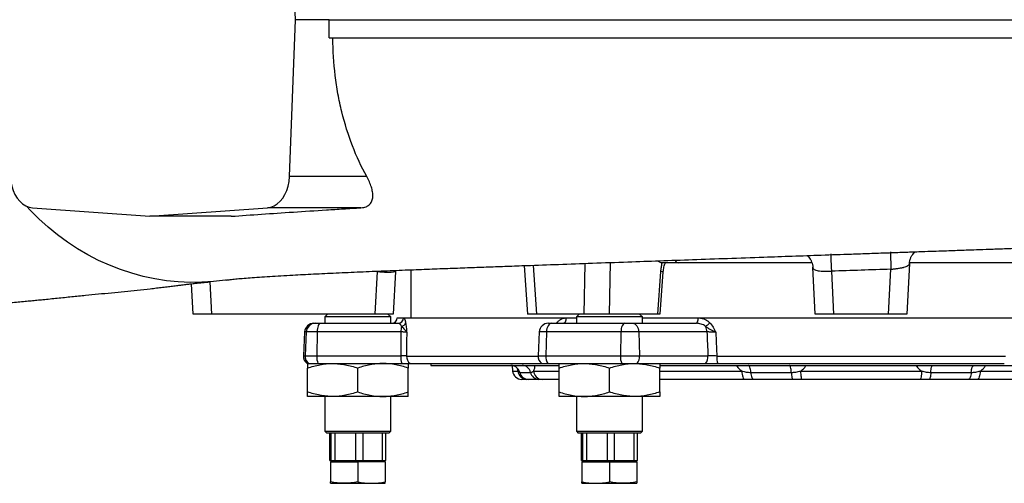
# Model space of a CAD drawing. Header units: millimetres. Extents: x 9 to 1898, y 9 to 2069.
# Tile 8 of 17: x 974 to 1512, y 142 to 396. Entities that reach past the tile are written whole.
import ezdxf

# ---------------------------------------------------------------- set-up
doc = ezdxf.new("R2010")
doc.units = ezdxf.units.MM

msp = doc.modelspace()

# ---------------------------------------------------------------- linework, layer by layer
at = {"color": 7, "linetype": 'Continuous', "lineweight": 25}
for p, q in [((1124.57, 395.95), (1121.29, 481.77)), ((1121.29, 310.12), (1124.57, 395.95)), ((1143, 395.95), (1124.57, 395.95)), ((1163.52, 310.12), (1121.29, 310.12)), ((980.8, 293.12), (1045.02, 288.45)), ((1045.02, 288.45), (1109.24, 293.12)), ((1160.31, 293.12), (1109.24, 293.12)), ((1089.47, 288.45), (1045.02, 288.45)), ((1179.39, 258.17), (1179.45, 258.89)), ((1187.6, 259.21), (1187.6, 232.95)), ((1249.44, 261.5), (1251.34, 234.95)), ((1406.77, 262.95), (1333.65, 262.95)), ((1408.6, 234.95), (1407.26, 260.57)), ((1417.36, 258.4), (1418.59, 234.95)), ((1448.62, 234.95), (1449.9, 259.46)), ((1460.06, 262.68), (1458.6, 234.95)), ((1533.56, 262.95), (1460.07, 262.95)), ((1168.07, 234.95), (1169.36, 258.21)), ((1178.08, 234.94), (1179.36, 258.18)), ((1322.49, 234.95), (1324.19, 258.21)), ((1323.84, 234.94), (1325.52, 258)), ((1068.6, 234.95), (1067.73, 251.58)), ((1078.59, 234.95), (1068.6, 234.95)), ((1168.07, 234.95), (1078.59, 234.95)), ((1142.1, 234.95), (1140.6, 233.45)), ((1140.6, 233.45), (1140.6, 229.95)), ((1159.47, 233.45), (1140.6, 233.45)), ((1176.6, 233.45), (1159.47, 233.45)), ((1176.6, 233.45), (1175.1, 234.95)), ((1176.6, 229.95), (1176.6, 233.45)), ((1180.14, 232.95), (1180.14, 232.9)), ((1180.14, 232.95), (1278.1, 232.95)), ((1256.33, 234.95), (1251.34, 234.95)), ((1282.34, 234.95), (1256.33, 234.95)), ((1279.6, 234.95), (1278.1, 233.45)), ((1278.1, 233.45), (1278.1, 229.95)), ((1312.1, 233.45), (1278.1, 233.45)), ((1295.98, 234.95), (1282.34, 234.95)), ((1322.49, 234.95), (1295.98, 234.95)), ((1314.1, 233.45), (1312.1, 233.45)), ((1314.1, 233.45), (1312.6, 234.95)), ((1314.1, 229.95), (1314.1, 233.45)), ((1314.1, 232.95), (1553.1, 232.95)), ((1418.59, 234.95), (1408.6, 234.95)), ((1448.62, 234.95), (1418.59, 234.95)), ((1458.6, 234.95), (1448.62, 234.95)), ((1134.55, 229.95), (1135.44, 229.95)), ((1135.44, 229.95), (1138.1, 229.95)), ((1138.1, 229.95), (1180.61, 229.95)), ((1262.76, 229.95), (1264.52, 229.95)), ((1264.52, 229.95), (1304.52, 229.95)), ((1304.52, 229.95), (1308.87, 229.95)), ((1308.87, 229.95), (1343.53, 229.95)), ((1129.56, 225.21), (1128.88, 212.21)), ((1130.47, 225.21), (1129.79, 212.21)), ((1136.39, 225.21), (1130.47, 225.21)), ((1136.39, 225.21), (1136.16, 212.21)), ((1182.13, 225.21), (1136.39, 225.21)), ((1257.77, 225.21), (1257.09, 212.21)), ((1261.7, 225.21), (1261.32, 212.21)), ((1302.37, 225.21), (1261.7, 225.21)), ((1302.37, 225.21), (1302.07, 212.21)), ((1312.08, 225.21), (1302.37, 225.21)), ((1312.08, 225.21), (1312.52, 212.21)), ((1349.37, 225.21), (1312.08, 225.21)), ((1129.79, 212.21), (1136.16, 212.21)), ((1136.16, 212.21), (1182.04, 212.21)), ((1261.32, 212.21), (1302.07, 212.21)), ((1302.07, 212.21), (1312.52, 212.21)), ((1312.52, 212.21), (1349.93, 212.21)), ((1354.71, 212.03), (1512.5, 212.03)), ((1130.87, 207.95), (1131.77, 207.95)), ((1131.1, 192.4), (1131.1, 205.49)), ((1131.77, 207.95), (1136.84, 207.95)), ((1136.84, 207.95), (1182.72, 207.95)), ((1158.6, 192.4), (1158.6, 205.49)), ((1186.1, 192.4), (1186.1, 205.49)), ((1187.18, 207.95), (1259.2, 207.95)), ((1198.6, 207.95), (1198.6, 206.95)), ((1198.6, 206.95), (1268.48, 206.95)), ((1242.94, 206.87), (1243.2, 203.84)), ((1259.08, 207.95), (1262.44, 207.95)), ((1262.44, 207.95), (1302.93, 207.95)), ((1268.6, 192.4), (1268.6, 205.49)), ((1296.1, 192.4), (1296.1, 205.49)), ((1302.93, 207.95), (1311.24, 207.95)), ((1311.24, 207.95), (1348.65, 207.95)), ((1323.54, 206.95), (1543.63, 206.95)), ((1323.6, 192.4), (1323.6, 205.49)), ((1355.33, 207.95), (1511.88, 207.95)), ((1247.07, 203.11), (1252.99, 203.11)), ((1251, 199.28), (1248.18, 199.28)), ((1257.6, 199.28), (1251.83, 199.28)), ((1268.6, 199.28), (1259.37, 199.28)), ((1370.18, 199.28), (1323.6, 199.28)), ((1373.37, 203.11), (1395.46, 203.11)), ((1396.43, 199.28), (1374.91, 199.28)), ((1400.55, 203.84), (1466.65, 203.84)), ((1465.79, 199.28), (1401.41, 199.28)), ((1492.3, 199.28), (1470.77, 199.28)), ((1471.74, 203.11), (1493.84, 203.11)), ((1543.6, 199.28), (1497.03, 199.28)), ((1144.85, 189.95), (1131.1, 189.95)), ((1140.6, 189.95), (1140.6, 170.95)), ((1172.35, 189.95), (1144.85, 189.95)), ((1186.1, 189.95), (1172.35, 189.95)), ((1176.6, 170.95), (1176.6, 189.95)), ((1282.35, 189.95), (1268.6, 189.95)), ((1278.1, 189.95), (1278.1, 170.95)), ((1309.85, 189.95), (1282.35, 189.95)), ((1323.6, 189.95), (1309.85, 189.95)), ((1314.1, 170.95), (1314.1, 189.95)), ((1140.6, 170.95), (1141.6, 169.95)), ((1140.6, 170.95), (1159.47, 170.95)), ((1159.42, 169.95), (1141.6, 169.95)), ((1143.32, 154.95), (1143.32, 169.95)), ((1143.92, 169.95), (1143.92, 154.95)), ((1146.18, 154.95), (1146.18, 169.95)), ((1157.29, 169.95), (1157.29, 154.95)), ((1175.6, 169.95), (1159.42, 169.95)), ((1159.47, 170.95), (1176.6, 170.95)), ((1161.46, 154.95), (1161.46, 169.95)), ((1171.97, 169.95), (1171.97, 154.95)), ((1173.88, 154.95), (1173.88, 169.95)), ((1175.6, 169.95), (1176.6, 170.95)), ((1278.1, 170.95), (1279.1, 169.95)), ((1278.1, 170.95), (1312.1, 170.95)), ((1311.22, 169.95), (1279.1, 169.95)), ((1280.82, 154.95), (1280.82, 169.95)), ((1281.42, 169.95), (1281.42, 154.95)), ((1283.68, 154.95), (1283.68, 169.95)), ((1294.79, 169.95), (1294.79, 154.95)), ((1298.96, 154.95), (1298.96, 169.95)), ((1309.47, 169.95), (1309.47, 154.95)), ((1313.1, 169.95), (1311.22, 169.95)), ((1311.38, 154.95), (1311.38, 169.95)), ((1312.1, 170.95), (1314.1, 170.95)), ((1313.1, 169.95), (1314.1, 170.95)), ((1143.32, 154.95), (1143.92, 154.95)), ((1143.6, 154.15), (1143.6, 143.29)), ((1143.6, 154.15), (1158.6, 154.15)), ((1143.92, 154.95), (1146.18, 154.95)), ((1144.51, 154.95), (1144.04, 154.15)), ((1146.18, 154.95), (1157.29, 154.95)), ((1157.29, 154.95), (1161.46, 154.95)), ((1158.6, 154.15), (1158.6, 143.29)), ((1173.6, 154.15), (1158.6, 154.15)), ((1161.46, 154.95), (1171.97, 154.95)), ((1171.97, 154.95), (1173.88, 154.95)), ((1173.16, 154.15), (1172.7, 154.95)), ((1173.6, 154.15), (1173.6, 143.29)), ((1280.82, 154.95), (1281.42, 154.95)), ((1281.1, 154.15), (1281.1, 143.29)), ((1281.1, 154.15), (1296.1, 154.15)), ((1281.42, 154.95), (1283.68, 154.95)), ((1282.01, 154.95), (1281.54, 154.15)), ((1283.68, 154.95), (1294.79, 154.95)), ((1294.79, 154.95), (1298.96, 154.95)), ((1296.1, 154.15), (1296.1, 143.29)), ((1296.1, 154.15), (1311.1, 154.15)), ((1298.96, 154.95), (1309.47, 154.95)), ((1309.47, 154.95), (1311.38, 154.95)), ((1310.66, 154.15), (1310.2, 154.95)), ((1311.1, 154.15), (1311.1, 143.29)), ((1143.6, 142.45), (1151.1, 142.45)), ((1151.1, 142.45), (1166.1, 142.45)), ((1166.1, 142.45), (1173.6, 142.45)), ((1281.1, 142.45), (1288.6, 142.45)), ((1288.6, 142.45), (1303.6, 142.45)), ((1303.6, 142.45), (1311.1, 142.45))]:
    msp.add_line(p, q, dxfattribs=at)
at = {"color": 1, "linetype": 'Continuous', "lineweight": 25}
for p, q in [((1254.42, 261.68), (1256.33, 234.95)), ((1282.34, 234.95), (1282.87, 262.7)), ((1296.52, 263.19), (1295.98, 234.95)), ((1077.66, 252.58), (1078.59, 234.95)), ((1180.14, 232.9), (1183.57, 232.9)), ((1272.59, 232.9), (1278.1, 232.9)), ((1314.1, 232.9), (1344.59, 232.9)), ((1267.53, 229.95), (1267.35, 230.21)), ((1130.47, 225.21), (1129.56, 225.21)), ((1261.7, 225.21), (1257.77, 225.21)), ((1128.88, 212.21), (1129.79, 212.21)), ((1185.22, 212.03), (1257.08, 212.03)), ((1257.09, 212.21), (1261.32, 212.21)), ((1243.2, 203.84), (1246.09, 203.84)), ((1254.69, 203.84), (1268.6, 203.84)), ((1323.6, 203.84), (1368.47, 203.84)), ((1498.73, 203.84), (1543.6, 203.84))]:
    msp.add_line(p, q, dxfattribs=at)
at = {"color": 7, "linetype": 'Continuous', "lineweight": 25, "flags": 128}
for points in [[(1142.9, 385.95), (1142.95, 390.95), (1143, 395.95)], [(968.74, 310.12), (968.98, 307.51), (969.48, 304.97), (970.24, 302.56), (971.24, 300.34), (972.46, 298.35), (973.87, 296.63), (975.45, 295.22), (977.15, 294.15), (978.95, 293.44), (980.8, 293.12)], [(1109.24, 293.12), (1111.09, 293.44), (1112.88, 294.15), (1114.59, 295.22), (1116.16, 296.63), (1117.57, 298.35), (1118.79, 300.34), (1119.79, 302.56), (1120.55, 304.97), (1121.06, 307.51), (1121.29, 310.12)], [(1086.59, 253.56), (1086.22, 253.51), (1079.81, 252.75), (1073.38, 252.35), (1066.95, 252.3), (1060.51, 252.6), (1054.1, 253.25), (1047.73, 254.25), (1041.4, 255.59), (1035.15, 257.28), (1028.98, 259.31), (1022.91, 261.67), (1016.95, 264.36), (1011.11, 267.38), (1005.43, 270.7), (999.89, 274.34), (994.53, 278.27), (989.35, 282.48), (984.36, 286.98), (979.58, 291.74), (977.49, 293.99)], [(1270.68, 229.95), (1271.05, 230), (1271.4, 230.17), (1271.73, 230.44), (1272.02, 230.81), (1272.26, 231.25), (1272.43, 231.76), (1272.55, 232.32), (1272.59, 232.9)], [(1343.53, 229.95), (1343.74, 230), (1343.93, 230.17), (1344.11, 230.44), (1344.27, 230.81), (1344.4, 231.25), (1344.5, 231.76), (1344.56, 232.32), (1344.59, 232.9)], [(1138.1, 229.95), (1137.77, 229.86), (1137.46, 229.59), (1137.18, 229.16), (1136.92, 228.57), (1136.71, 227.86), (1136.54, 227.04), (1136.44, 226.15), (1136.39, 225.21)], [(1264.52, 229.95), (1263.99, 229.86), (1263.48, 229.59), (1263, 229.16), (1262.58, 228.57), (1262.23, 227.86), (1261.96, 227.04), (1261.78, 226.15), (1261.7, 225.21)], [(1304.52, 229.95), (1304.11, 229.86), (1303.72, 229.59), (1303.36, 229.16), (1303.04, 228.57), (1302.77, 227.86), (1302.56, 227.04), (1302.43, 226.15), (1302.37, 225.21)], [(1308.87, 229.95), (1309.48, 229.86), (1310.06, 229.59), (1310.61, 229.16), (1311.09, 228.57), (1311.49, 227.86), (1311.79, 227.04), (1311.99, 226.15), (1312.08, 225.21)], [(1185.31, 225.03), (1185.28, 219.96), (1185.22, 212.03)], [(1354.16, 225.03), (1354.37, 219.96), (1354.71, 212.03)], [(1373.37, 203.11), (1373.28, 203.9), (1373.16, 204.64), (1373, 205.3), (1372.81, 205.87), (1372.59, 206.33), (1372.35, 206.67), (1372.09, 206.88), (1371.83, 206.95)], [(1395.46, 203.11), (1395.41, 203.9), (1395.33, 204.64), (1395.23, 205.3), (1395.11, 205.87), (1394.97, 206.33), (1394.81, 206.67), (1394.65, 206.88), (1394.49, 206.95)], [(1471.74, 203.11), (1471.79, 203.9), (1471.87, 204.64), (1471.97, 205.3), (1472.1, 205.87), (1472.24, 206.33), (1472.39, 206.67), (1472.55, 206.88), (1472.72, 206.95)], [(1493.84, 203.11), (1493.92, 203.9), (1494.04, 204.64), (1494.2, 205.3), (1494.39, 205.87), (1494.61, 206.33), (1494.86, 206.67), (1495.11, 206.88), (1495.37, 206.95)], [(1368.47, 203.84), (1368.53, 202.93), (1368.64, 202.06), (1368.81, 201.28), (1369.02, 200.59), (1369.27, 200.03), (1369.56, 199.62), (1369.86, 199.36), (1370.18, 199.28)], [(1373.37, 203.11), (1373.45, 202.32), (1373.57, 201.58), (1373.73, 200.92), (1373.93, 200.35), (1374.15, 199.89), (1374.39, 199.55), (1374.64, 199.35), (1374.91, 199.28)], [(1395.46, 203.11), (1395.51, 202.32), (1395.59, 201.58), (1395.69, 200.92), (1395.81, 200.35), (1395.95, 199.89), (1396.11, 199.55), (1396.27, 199.35), (1396.43, 199.28)], [(1400.55, 203.84), (1400.58, 202.93), (1400.63, 202.06), (1400.72, 201.28), (1400.83, 200.59), (1400.95, 200.03), (1401.1, 199.62), (1401.25, 199.36), (1401.41, 199.28)], [(1466.65, 203.84), (1466.63, 202.93), (1466.57, 202.06), (1466.48, 201.28), (1466.38, 200.59), (1466.25, 200.03), (1466.1, 199.62), (1465.95, 199.36), (1465.79, 199.28)], [(1471.74, 203.11), (1471.69, 202.32), (1471.61, 201.58), (1471.51, 200.92), (1471.39, 200.35), (1471.25, 199.89), (1471.1, 199.55), (1470.93, 199.35), (1470.77, 199.28)], [(1493.84, 203.11), (1493.75, 202.32), (1493.63, 201.58), (1493.47, 200.92), (1493.28, 200.35), (1493.06, 199.89), (1492.82, 199.55), (1492.56, 199.35), (1492.3, 199.28)], [(1498.73, 203.84), (1498.67, 202.93), (1498.56, 202.06), (1498.4, 201.28), (1498.18, 200.59), (1497.93, 200.03), (1497.65, 199.62), (1497.34, 199.36), (1497.03, 199.28)]]:
    msp.add_lwpolyline(points, dxfattribs=at)
at = {"color": 1, "linetype": 'Continuous', "lineweight": 25, "flags": 128}
for points in [[(1417, 267.88), (1417.01, 267.8), (1417.03, 267.37), (1417.06, 266.56), (1417.1, 265.4), (1417.16, 263.94), (1417.22, 262.25), (1417.29, 260.38), (1417.36, 258.4)], [(1449.6, 268.94), (1449.6, 268.86), (1449.62, 268.41), (1449.65, 267.59), (1449.69, 266.44), (1449.73, 264.98), (1449.78, 263.29), (1449.84, 261.43), (1449.9, 259.46)]]:
    msp.add_lwpolyline(points, dxfattribs=at)
at = {"color": 1, "linetype": 'Continuous', "lineweight": 25}
for centre, radius, start, end in [((1334.16, 265.33), 2.44, 204.6932, 257.9467), ((1174.51, 304.08), 46.16, 263.602, 276.0192), ((1324.1, 253.3), 4.91, 73.2278, 88.9381)]:
    msp.add_arc(centre, radius, start, end, dxfattribs=at)
at = {"color": 7, "linetype": 'Continuous', "lineweight": 25}
for centre, radius, start, end in [((1177.14, 232.95), 3, 270, 359), ((1180.59, 232.93), 2.98, 270.3841, 359.397), ((1134.55, 224.95), 5, 90, 177), ((1135.45, 224.96), 4.99, 90.0798, 177.0913), ((1193.68, 225.15), 11.56, 164.3357, 179.6933), ((1182, 231.09), 2.88, 281.2361, 342.151), ((1262.76, 224.95), 5, 90, 177), ((1344.09, 236.33), 9.22, 299.0318, 318.4011), ((1342.68, 225.08), 6.69, 1.1034, 28.436), ((1133.87, 211.95), 5, 177, 233.1301), ((1134.79, 211.95), 5.01, 176.985, 233.0137), ((1146.7, 211.71), 10.55, 177.2877, 200.8884), ((1192.58, 211.71), 10.55, 177.2877, 200.8884), ((1190.26, 211.93), 5.04, 178.8549, 232.3007), ((1262.08, 211.95), 5, 177, 233.1301), ((1268.26, 211.76), 6.95, 176.3328, 213.29), ((1310.68, 211.73), 8.62, 176.8026, 206.0233), ((1306.19, 211.79), 6.35, 322.7448, 3.791), ((1343.59, 211.79), 6.35, 322.7448, 3.791), ((1366, 211.66), 11.3, 178.109, 199.181), ((1242.27, 202.03), 4.92, 12.7331, 89.5858), ((1248.29, 202.15), 4.8, 11.6008, 88.9067), ((1248.18, 204.28), 5, 185, 270), ((1251.03, 204.23), 4.95, 184.5171, 269.6091), ((1251.87, 204.2), 4.92, 192.7331, 269.5858), ((1257.7, 204.08), 4.8, 191.6008, 268.9067), ((1259.51, 204.1), 4.83, 183.0749, 268.3663)]:
    msp.add_arc(centre, radius, start, end, dxfattribs=at)
for centre, major_axis, ratio, start_param, end_param in [((1407.98, 1296.38), (82.23, 4577.43), 0.04642, 1.807832, 1.810754), ((1481.75, 1296.38), (-154.42, 4577.43), 0.037812, 1.805722, 1.808644)]:
    msp.add_ellipse(centre, major_axis=major_axis, ratio=ratio, start_param=start_param, end_param=end_param, dxfattribs=at)
for points, knots in [([(1143, 395.95), (1149.69, 395.95), (1156.47, 395.95), (1195.8, 395.95), (1230.17, 395.95), (1300.97, 395.95), (1337.39, 395.95), (1392.1, 395.95), (1410.34, 395.95), (1446.61, 395.95), (1464.65, 395.95), (1518.31, 395.95), (1553.46, 395.95), (1621.51, 395.95), (1654.39, 395.95), (1685.49, 395.95)], [0.3485554, 0.3485554, 0.3485554, 0.3485554, 0.375, 0.375, 0.5, 0.5, 0.625, 0.625, 0.6875, 0.6875, 0.75, 0.75, 0.875, 0.875, 1, 1, 1, 1]), ([(1142.9, 385.95), (1149.7, 385.95), (1156.59, 385.95), (1196, 385.95), (1230.34, 385.95), (1301.07, 385.95), (1337.46, 385.95), (1392.11, 385.95), (1410.33, 385.95), (1446.57, 385.95), (1464.59, 385.95), (1518.2, 385.95), (1553.31, 385.95), (1621.29, 385.95), (1654.14, 385.95), (1685.21, 385.95)], [0.3480787, 0.3480787, 0.3480787, 0.3480787, 0.375, 0.375, 0.5, 0.5, 0.625, 0.625, 0.6875, 0.6875, 0.75, 0.75, 0.875, 0.875, 1, 1, 1, 1]), ([(1163.52, 310.12), (1160.56, 315.48), (1157.94, 321.12), (1153.39, 332.94), (1151.46, 339.12), (1149.48, 347.2), (1149.1, 348.83), (1148.41, 352.11), (1148.08, 353.76), (1147.18, 358.73), (1146.68, 362.06), (1145.46, 372.16), (1145.02, 379), (1144.98, 385.95)], [0, 0, 0, 0, 0.25, 0.25, 0.5, 0.5, 0.5625, 0.5625, 0.625, 0.625, 0.75, 0.75, 1, 1, 1, 1]), ([(1160.31, 293.12), (1161.37, 293.18), (1162.32, 293.37), (1163.35, 293.78), (1163.55, 293.87), (1163.93, 294.07), (1164.1, 294.17), (1164.61, 294.5), (1164.91, 294.75), (1165.45, 295.3), (1165.68, 295.6), (1166.07, 296.24), (1166.23, 296.57), (1166.49, 297.28), (1166.59, 297.64), (1166.74, 298.41), (1166.78, 298.81), (1166.84, 300.02), (1166.79, 300.86), (1166.58, 302.17), (1166.49, 302.61), (1166.28, 303.52), (1166.15, 303.98), (1165.72, 305.36), (1165.36, 306.3), (1164.53, 308.19), (1164.06, 309.15), (1163.52, 310.12)], [0, 0, 0, 0, 0.125, 0.125, 0.15625, 0.15625, 0.1875, 0.1875, 0.25, 0.25, 0.3125, 0.3125, 0.375, 0.375, 0.4375, 0.4375, 0.5, 0.5, 0.625, 0.625, 0.6875, 0.6875, 0.75, 0.75, 0.875, 0.875, 1, 1, 1, 1]), ([(1089.47, 288.45), (1100.28, 289.23), (1111.58, 290.01), (1129.29, 291.17), (1135.32, 291.56), (1144.55, 292.15), (1147.65, 292.34), (1152.36, 292.63), (1153.94, 292.73), (1157.12, 292.92), (1158.71, 293.02), (1160.31, 293.12)], [0, 0, 0, 0, 0.5, 0.5, 0.75, 0.75, 0.875, 0.875, 0.9375, 0.9375, 1, 1, 1, 1]), ([(1086.59, 253.56), (1087.33, 253.67), (1088.81, 253.87), (1091.74, 254.18), (1095.31, 254.51), (1099.63, 254.86), (1104.69, 255.23), (1110.38, 255.61), (1116.5, 255.97), (1124.39, 256.42), (1134.35, 256.93), (1146.67, 257.51), (1159.59, 258.08), (1172.76, 258.62), (1185.48, 259.13), (1197.55, 259.59), (1208.84, 260.02), (1219.57, 260.41), (1229.93, 260.79), (1240.25, 261.17), (1252.97, 261.63), (1268.43, 262.18), (1286.9, 262.84), (1305.34, 263.5), (1323.65, 264.15), (1341.79, 264.79), (1360.8, 265.46), (1378.95, 266.1), (1396.07, 266.7), (1412.02, 267.26), (1426.13, 267.75), (1438.19, 268.17), (1447.78, 268.51), (1456.77, 268.82), (1464.68, 269.1), (1471.54, 269.34), (1477.4, 269.55), (1482.52, 269.73), (1486.96, 269.89), (1491.59, 270.05), (1497.1, 270.25), (1504.1, 270.5), (1512.4, 270.79), (1521.57, 271.12), (1531.42, 271.48), (1541.71, 271.85), (1552.56, 272.25), (1563.88, 272.67), (1575.55, 273.11), (1587.52, 273.57), (1599.74, 274.05), (1612.25, 274.54), (1620.46, 274.88), (1624.65, 275.05)], [0, 0, 0, 0, 0.018229, 0.036235, 0.054008, 0.071623, 0.089159, 0.106666, 0.124163, 0.141684, 0.169823, 0.198172, 0.226519, 0.253595, 0.279179, 0.301646, 0.322686, 0.342241, 0.36034, 0.378365, 0.396806, 0.426602, 0.457382, 0.489138, 0.516979, 0.545656, 0.575469, 0.606465, 0.630406, 0.655051, 0.680431, 0.695752, 0.71097, 0.724921, 0.737513, 0.747774, 0.756898, 0.764883, 0.771727, 0.777705, 0.786625, 0.797632, 0.810726, 0.825905, 0.841274, 0.857924, 0.875541, 0.894124, 0.913672, 0.933816, 0.954904, 0.976956, 1, 1, 1, 1]), ([(1460.08, 262.71), (1460.12, 263.18), (1460.19, 264.2), (1460.68, 265.67), (1461.38, 267.05), (1462.21, 268.15), (1462.85, 268.81), (1463.15, 269.03), (1463.17, 269.05)], [0, 0, 0, 0, 0.183965, 0.403307, 0.610034, 0.804972, 0.98744, 1, 1, 1, 1]), ([(1324.93, 262.95), (1324.25, 263.07), (1323.39, 263.22), (1322.64, 263.95), (1322.48, 264.11)], [0, 0, 0, 0, 0.7844406, 1, 1, 1, 1]), ([(1404.07, 266.98), (1404.08, 266.97), (1404.39, 266.75), (1405.05, 266.08), (1405.91, 264.95), (1406.63, 263.57), (1407.1, 262.02), (1407.3, 260.89), (1407.27, 260.31), (1407.26, 260.3)], [0, 0, 0, 0, 0.007123, 0.187027, 0.37865, 0.576902, 0.778217, 0.994033, 1, 1, 1, 1]), ([(1324.19, 258.21), (1324.25, 259.03), (1324.34, 259.83), (1324.59, 261.41), (1324.74, 262.19), (1324.93, 262.95)], [0, 0, 0, 0, 0.5, 0.5, 1, 1, 1, 1]), ([(1333.65, 262.95), (1332.29, 262.95), (1330.89, 262.95), (1329.1, 262.95), (1328.73, 262.95), (1328.01, 262.95), (1327.64, 262.95), (1326.54, 262.95), (1325.81, 262.95), (1325.08, 262.95)], [0, 0, 0, 0, 0.5, 0.5, 0.625, 0.625, 0.75, 0.75, 1, 1, 1, 1]), ([(1325.53, 258), (1325.54, 258.18), (1325.57, 258.86), (1325.75, 260.02), (1326.04, 261.34), (1326.34, 262.32), (1326.52, 262.76), (1326.58, 262.9)], [0, 0, 0, 0, 0.095557, 0.361249, 0.62487, 0.876535, 1, 1, 1, 1]), ([(1407.26, 260.57), (1407.27, 260.33), (1407.34, 260.11), (1407.54, 259.81), (1407.62, 259.71), (1407.81, 259.53), (1407.92, 259.45), (1408.3, 259.21), (1408.6, 259.08), (1409.33, 258.85), (1409.75, 258.76), (1410.68, 258.61), (1411.18, 258.55), (1412.01, 258.49), (1412.3, 258.47), (1412.88, 258.44), (1413.18, 258.43), (1413.78, 258.41), (1414.09, 258.4), (1414.73, 258.39), (1415.05, 258.39), (1416.03, 258.39), (1416.69, 258.39), (1417.36, 258.4)], [0, 0, 0, 0, 0.125, 0.125, 0.1875, 0.1875, 0.25, 0.25, 0.375, 0.375, 0.5, 0.5, 0.625, 0.625, 0.6875, 0.6875, 0.75, 0.75, 0.8125, 0.8125, 0.875, 0.875, 1, 1, 1, 1]), ([(1449.9, 259.46), (1450.57, 259.54), (1451.23, 259.62), (1452.2, 259.74), (1452.52, 259.78), (1453.16, 259.87), (1453.47, 259.92), (1454.39, 260.06), (1454.97, 260.16), (1455.8, 260.31), (1456.07, 260.37), (1456.58, 260.48), (1456.83, 260.54), (1457.53, 260.72), (1457.94, 260.85), (1458.5, 261.07), (1458.67, 261.15), (1458.98, 261.3), (1459.12, 261.39), (1459.38, 261.56), (1459.49, 261.65), (1459.68, 261.83), (1459.77, 261.93), (1459.97, 262.24), (1460.04, 262.45), (1460.06, 262.68)], [0, 0, 0, 0, 0.125, 0.125, 0.1875, 0.1875, 0.25, 0.25, 0.375, 0.375, 0.4375, 0.4375, 0.5, 0.5, 0.625, 0.625, 0.6875, 0.6875, 0.75, 0.75, 0.8125, 0.8125, 0.875, 0.875, 1, 1, 1, 1]), ([(931.03, 238.55), (931.63, 238.6), (933.88, 238.79), (937.88, 239.09), (943, 239.45), (947.68, 239.76), (951.31, 240.01), (954.46, 240.22), (957.56, 240.43), (961.23, 240.69), (965.1, 240.98), (969.09, 241.31), (972.92, 241.63), (976.68, 241.97), (980.05, 242.29), (983.31, 242.61), (986.77, 242.95), (990.51, 243.33), (995.83, 243.87), (1002.35, 244.54), (1009.79, 245.29), (1016.91, 245.98), (1023.98, 246.65), (1031.12, 247.34), (1038.33, 248.08), (1044.03, 248.71), (1048.61, 249.25), (1051.96, 249.65), (1055.13, 250.03), (1057.67, 250.35), (1059.54, 250.58), (1060.82, 250.73), (1062, 250.88), (1063.27, 251.04), (1064.9, 251.24), (1066.73, 251.46), (1068.45, 251.66), (1069.82, 251.82), (1071.01, 251.95), (1072.25, 252.09), (1073.31, 252.2), (1074.06, 252.27), (1074.58, 252.33), (1075.04, 252.37), (1075.49, 252.41), (1076, 252.45), (1076.68, 252.51), (1077.17, 252.54), (1077.45, 252.57)], [0, 0, 0, 0, 0.009273, 0.034724, 0.061943, 0.086384, 0.106173, 0.117972, 0.133095, 0.151648, 0.172082, 0.190913, 0.212484, 0.231549, 0.249207, 0.265683, 0.283669, 0.305381, 0.327791, 0.374756, 0.421885, 0.468589, 0.516342, 0.563613, 0.610563, 0.660399, 0.685197, 0.709991, 0.734692, 0.756875, 0.768921, 0.779504, 0.788756, 0.800418, 0.816206, 0.837293, 0.856293, 0.869709, 0.884043, 0.902219, 0.919475, 0.929545, 0.938565, 0.94708, 0.955132, 0.964907, 0.979889, 1, 1, 1, 1]), ([(1177.98, 234.95), (1177.94, 234.95), (1177.84, 234.95), (1176.35, 234.95), (1173.95, 234.95), (1171.04, 234.95), (1169, 234.95), (1168.07, 234.95)], [0, 0, 0, 0, 0.179186, 0.39403, 0.608516, 0.822824, 1, 1, 1, 1]), ([(1183.57, 232.9), (1183.62, 232.9), (1183.68, 232.88), (1183.78, 232.82), (1183.83, 232.78), (1183.99, 232.61), (1184.09, 232.44), (1184.24, 232.1), (1184.29, 231.97), (1184.39, 231.69), (1184.43, 231.54), (1184.57, 231.04), (1184.66, 230.65), (1184.73, 230.21)], [0, 0, 0, 0, 0.125, 0.125, 0.25, 0.25, 0.5, 0.5, 0.625, 0.625, 0.75, 0.75, 1, 1, 1, 1]), ([(1267.35, 230.21), (1267.7, 230.65), (1268.07, 231.04), (1268.68, 231.54), (1268.89, 231.69), (1269.31, 231.97), (1269.54, 232.1), (1270.21, 232.44), (1270.67, 232.61), (1271.38, 232.78), (1271.62, 232.82), (1272.1, 232.88), (1272.34, 232.9), (1272.59, 232.9)], [0, 0, 0, 0, 0.25, 0.25, 0.375, 0.375, 0.5, 0.5, 0.75, 0.75, 0.875, 0.875, 1, 1, 1, 1]), ([(1323.72, 234.95), (1323.71, 234.95), (1323.7, 234.95), (1322.91, 234.95), (1322.49, 234.95)], [0, 0, 0, 0, 0.471533, 1, 1, 1, 1]), ([(1344.59, 232.9), (1344.88, 232.9), (1345.18, 232.88), (1345.76, 232.82), (1346.06, 232.78), (1346.92, 232.61), (1347.49, 232.44), (1348.31, 232.1), (1348.58, 231.97), (1349.1, 231.69), (1349.36, 231.54), (1350.1, 231.04), (1350.56, 230.65), (1350.98, 230.21)], [0, 0, 0, 0, 0.125, 0.125, 0.25, 0.25, 0.5, 0.5, 0.625, 0.625, 0.75, 0.75, 1, 1, 1, 1]), ([(1182.56, 228.27), (1182.42, 228.56), (1182.27, 228.81), (1181.96, 229.23), (1181.8, 229.4), (1181.47, 229.67), (1181.3, 229.78), (1180.96, 229.91), (1180.79, 229.95), (1180.61, 229.95)], [0, 0, 0, 0, 0.25, 0.25, 0.5, 0.5, 0.75, 0.75, 1, 1, 1, 1]), ([(1182.56, 228.27), (1182.82, 227.97), (1183.1, 227.68), (1183.66, 227.1), (1183.94, 226.82), (1184.46, 226.28), (1184.69, 226.02), (1184.98, 225.65), (1185.06, 225.53), (1185.2, 225.28), (1185.27, 225.16), (1185.31, 225.03)], [0, 0, 0, 0, 0.25, 0.25, 0.5, 0.5, 0.75, 0.75, 0.875, 0.875, 1, 1, 1, 1]), ([(1184.73, 230.21), (1184.86, 229.47), (1184.97, 228.65), (1185.11, 227.33), (1185.15, 226.88), (1185.21, 226.19), (1185.23, 225.96), (1185.27, 225.5), (1185.29, 225.27), (1185.31, 225.03)], [0, 0, 0, 0, 0.5, 0.5, 0.75, 0.75, 0.875, 0.875, 1, 1, 1, 1]), ([(1348.56, 228.27), (1348.21, 228.56), (1347.84, 228.81), (1347.04, 229.23), (1346.62, 229.4), (1345.76, 229.67), (1345.33, 229.78), (1344.44, 229.91), (1343.99, 229.95), (1343.53, 229.95)], [0, 0, 0, 0, 0.25, 0.25, 0.5, 0.5, 0.75, 0.75, 1, 1, 1, 1]), ([(1348.56, 228.27), (1349.02, 227.97), (1349.47, 227.68), (1350.38, 227.1), (1350.84, 226.82), (1351.78, 226.28), (1352.27, 226.02), (1352.98, 225.65), (1353.22, 225.53), (1353.69, 225.28), (1353.93, 225.16), (1354.16, 225.03)], [0, 0, 0, 0, 0.25, 0.25, 0.5, 0.5, 0.75, 0.75, 0.875, 0.875, 1, 1, 1, 1]), ([(1350.98, 230.21), (1351.68, 229.47), (1352.26, 228.65), (1353.03, 227.33), (1353.27, 226.88), (1353.61, 226.19), (1353.72, 225.96), (1353.94, 225.5), (1354.05, 225.27), (1354.16, 225.03)], [0, 0, 0, 0, 0.5, 0.5, 0.75, 0.75, 0.875, 0.875, 1, 1, 1, 1]), ([(1185.31, 225.03), (1185.23, 225.06), (1185.09, 225.08), (1184.81, 225.11), (1184.7, 225.11), (1184.47, 225.13), (1184.21, 225.15), (1183.92, 225.16), (1183.6, 225.17), (1183.43, 225.18), (1182.91, 225.2), (1182.53, 225.2), (1182.13, 225.21)], [0, 0, 0, 0, 0.25, 0.25, 0.375, 0.375, 0.5, 0.625, 0.625, 0.75, 0.75, 1, 1, 1, 1]), ([(1354.16, 225.03), (1353.75, 225.06), (1353.34, 225.08), (1352.7, 225.11), (1352.49, 225.11), (1352.06, 225.13), (1351.64, 225.15), (1351.23, 225.16), (1350.83, 225.17), (1350.63, 225.18), (1350.05, 225.2), (1349.7, 225.2), (1349.37, 225.21)], [0, 0, 0, 0, 0.25, 0.25, 0.375, 0.375, 0.5, 0.625, 0.625, 0.75, 0.75, 1, 1, 1, 1]), ([(1185.22, 212.03), (1185.14, 212.06), (1185, 212.08), (1184.62, 212.11), (1184.39, 212.13), (1183.97, 212.15), (1183.82, 212.16), (1183.51, 212.17), (1183.34, 212.18), (1182.99, 212.19), (1182.81, 212.2), (1182.44, 212.2), (1182.24, 212.21), (1182.04, 212.21)], [0, 0, 0, 0, 0.25, 0.25, 0.5, 0.5, 0.625, 0.625, 0.75, 0.75, 0.875, 0.875, 1, 1, 1, 1]), ([(1354.71, 212.03), (1354.3, 212.06), (1353.88, 212.08), (1353.25, 212.11), (1353.04, 212.11), (1352.62, 212.13), (1352.4, 212.14), (1351.78, 212.16), (1351.38, 212.18), (1350.61, 212.2), (1350.25, 212.2), (1349.93, 212.21)], [0, 0, 0, 0, 0.25, 0.25, 0.375, 0.375, 0.5, 0.5, 0.75, 0.75, 1, 1, 1, 1]), ([(1131.1, 205.49), (1133.35, 206.24), (1135.62, 206.86), (1140.2, 207.71), (1142.51, 207.95), (1144.85, 207.95)], [0, 0, 0, 0, 0.5, 0.5, 1, 1, 1, 1]), ([(1131.1, 207.95), (1131.1, 207.95), (1131.1, 207.93), (1131.1, 207.88), (1131.1, 207.83), (1131.1, 207.66), (1131.1, 207.5), (1131.1, 206.85), (1131.1, 206.23), (1131.1, 205.49)], [0, 0, 0, 0, 0.125, 0.125, 0.25, 0.25, 0.5, 0.5, 1, 1, 1, 1]), ([(1144.85, 207.95), (1145.43, 207.95), (1146.02, 207.93), (1147.19, 207.88), (1147.77, 207.83), (1149.51, 207.66), (1150.66, 207.5), (1154.1, 206.86), (1156.36, 206.24), (1158.6, 205.49)], [0, 0, 0, 0, 0.125, 0.125, 0.25, 0.25, 0.5, 0.5, 1, 1, 1, 1]), ([(1172.35, 207.95), (1171.77, 207.95), (1171.18, 207.93), (1170.01, 207.88), (1169.43, 207.83), (1167.69, 207.66), (1166.54, 207.5), (1163.11, 206.86), (1160.85, 206.24), (1158.6, 205.49)], [0, 0, 0, 0, 0.125, 0.125, 0.25, 0.25, 0.5, 0.5, 1, 1, 1, 1]), ([(1186.1, 205.49), (1183.85, 206.24), (1181.59, 206.86), (1177.01, 207.71), (1174.69, 207.95), (1172.35, 207.95)], [0, 0, 0, 0, 0.5, 0.5, 1, 1, 1, 1]), ([(1182.72, 207.95), (1183.29, 207.95), (1183.81, 207.95), (1184.54, 207.95), (1184.77, 207.95), (1185.22, 207.95), (1185.42, 207.95), (1185.81, 207.95), (1185.99, 207.95), (1186.32, 207.95), (1186.47, 207.95), (1186.86, 207.95), (1187.06, 207.95), (1187.18, 207.95)], [0, 0, 0, 0, 0.25, 0.25, 0.375, 0.375, 0.5, 0.5, 0.625, 0.625, 0.75, 0.75, 1, 1, 1, 1]), ([(1186.1, 207.95), (1186.1, 207.95), (1186.1, 207.93), (1186.1, 207.88), (1186.1, 207.83), (1186.1, 207.66), (1186.1, 207.5), (1186.1, 206.85), (1186.1, 206.23), (1186.1, 205.49)], [0, 0, 0, 0, 0.125, 0.125, 0.25, 0.25, 0.5, 0.5, 1, 1, 1, 1]), ([(1242.31, 206.94), (1242.68, 206.92), (1243.41, 206.87), (1244.36, 206.49), (1245.08, 206.03), (1245.57, 205.55), (1245.83, 205.2), (1245.93, 205.02), (1245.91, 205.05), (1245.91, 205.06)], [0, 0, 0, 0, 0.194042, 0.374644, 0.538635, 0.68719, 0.824527, 0.961186, 1, 1, 1, 1]), ([(1268.6, 205.49), (1269.72, 205.86), (1270.85, 206.21), (1273.13, 206.81), (1274.28, 207.08), (1277.72, 207.72), (1280.03, 207.95), (1282.35, 207.95)], [0, 0, 0, 0, 0.25, 0.25, 0.5, 0.5, 1, 1, 1, 1]), ([(1268.6, 205.49), (1268.6, 206.24), (1268.6, 206.86), (1268.6, 207.71), (1268.6, 207.95), (1268.6, 207.95)], [0, 0, 0, 0, 0.5, 0.5, 1, 1, 1, 1]), ([(1282.35, 207.95), (1282.93, 207.95), (1283.52, 207.93), (1284.68, 207.88), (1285.27, 207.83), (1287.03, 207.66), (1288.18, 207.5), (1291.63, 206.85), (1293.88, 206.23), (1296.1, 205.49)], [0, 0, 0, 0, 0.125, 0.125, 0.25, 0.25, 0.5, 0.5, 1, 1, 1, 1]), ([(1296.1, 205.49), (1298.35, 206.24), (1300.62, 206.86), (1305.2, 207.71), (1307.51, 207.95), (1309.85, 207.95)], [0, 0, 0, 0, 0.5, 0.5, 1, 1, 1, 1]), ([(1309.85, 207.95), (1310.43, 207.95), (1311.02, 207.93), (1312.19, 207.88), (1312.77, 207.83), (1314.51, 207.66), (1315.66, 207.5), (1319.1, 206.86), (1321.36, 206.24), (1323.6, 205.49)], [0, 0, 0, 0, 0.125, 0.125, 0.25, 0.25, 0.5, 0.5, 1, 1, 1, 1]), ([(1323.6, 207.95), (1323.6, 207.95), (1323.6, 207.93), (1323.6, 207.88), (1323.6, 207.83), (1323.6, 207.66), (1323.6, 207.5), (1323.6, 206.86), (1323.6, 206.24), (1323.6, 205.49)], [0, 0, 0, 0, 0.125, 0.125, 0.25, 0.25, 0.5, 0.5, 1, 1, 1, 1]), ([(1348.65, 207.95), (1349.1, 207.95), (1349.6, 207.95), (1350.4, 207.95), (1350.67, 207.95), (1351.24, 207.95), (1351.53, 207.95), (1352.11, 207.95), (1352.4, 207.95), (1352.99, 207.95), (1353.29, 207.95), (1354.18, 207.95), (1354.76, 207.95), (1355.33, 207.95)], [0, 0, 0, 0, 0.25, 0.25, 0.375, 0.375, 0.5, 0.5, 0.625, 0.625, 0.75, 0.75, 1, 1, 1, 1]), ([(1246.09, 203.84), (1246.26, 203.62), (1246.41, 203.44), (1246.73, 203.18), (1246.89, 203.11), (1247.07, 203.11)], [0, 0, 0, 0, 0.5, 0.5, 1, 1, 1, 1]), ([(1251.83, 199.28), (1251.67, 199.28), (1251.53, 199.28), (1251.27, 199.28), (1251.14, 199.28), (1251, 199.28)], [0, 0, 0, 0, 0.5, 0.5, 1, 1, 1, 1]), ([(1252.99, 203.11), (1253.27, 203.11), (1253.55, 203.18), (1254.13, 203.44), (1254.42, 203.62), (1254.69, 203.84)], [0, 0, 0, 0, 0.5, 0.5, 1, 1, 1, 1]), ([(1259.37, 199.28), (1259.08, 199.28), (1258.77, 199.28), (1258.16, 199.28), (1257.87, 199.28), (1257.6, 199.28)], [0, 0, 0, 0, 0.5, 0.5, 1, 1, 1, 1]), ([(1368.47, 203.84), (1369.28, 203.62), (1370.08, 203.44), (1371.71, 203.18), (1372.53, 203.11), (1373.37, 203.11)], [0, 0, 0, 0, 0.5, 0.5, 1, 1, 1, 1]), ([(1374.91, 199.28), (1374.11, 199.28), (1373.32, 199.28), (1371.75, 199.28), (1370.97, 199.28), (1370.18, 199.28)], [0, 0, 0, 0, 0.5, 0.5, 1, 1, 1, 1]), ([(1395.46, 203.11), (1396.32, 203.11), (1397.18, 203.18), (1398.87, 203.44), (1399.71, 203.62), (1400.55, 203.84)], [0, 0, 0, 0, 0.5, 0.5, 1, 1, 1, 1]), ([(1401.41, 199.28), (1400.58, 199.28), (1399.75, 199.28), (1398.09, 199.28), (1397.26, 199.28), (1396.43, 199.28)], [0, 0, 0, 0, 0.5, 0.5, 1, 1, 1, 1]), ([(1470.77, 199.28), (1469.94, 199.28), (1469.11, 199.28), (1467.45, 199.28), (1466.62, 199.28), (1465.79, 199.28)], [0, 0, 0, 0, 0.5, 0.5, 1, 1, 1, 1]), ([(1466.65, 203.84), (1467.49, 203.62), (1468.33, 203.44), (1470.02, 203.18), (1470.88, 203.11), (1471.74, 203.11)], [0, 0, 0, 0, 0.5, 0.5, 1, 1, 1, 1]), ([(1497.03, 199.28), (1496.24, 199.28), (1495.45, 199.28), (1493.88, 199.28), (1493.1, 199.28), (1492.3, 199.28)], [0, 0, 0, 0, 0.5, 0.5, 1, 1, 1, 1]), ([(1493.84, 203.11), (1494.67, 203.11), (1495.49, 203.18), (1497.12, 203.44), (1497.93, 203.62), (1498.73, 203.84)], [0, 0, 0, 0, 0.5, 0.5, 1, 1, 1, 1]), ([(1144.85, 189.95), (1144.27, 189.95), (1143.68, 189.96), (1142.51, 190.02), (1141.93, 190.06), (1140.19, 190.23), (1139.04, 190.4), (1135.61, 191.04), (1133.35, 191.66), (1131.1, 192.4)], [0, 0, 0, 0, 0.125, 0.125, 0.25, 0.25, 0.5, 0.5, 1, 1, 1, 1]), ([(1131.1, 189.95), (1131.1, 189.95), (1131.1, 189.96), (1131.1, 190.02), (1131.1, 190.06), (1131.1, 190.23), (1131.1, 190.4), (1131.1, 191.05), (1131.1, 191.66), (1131.1, 192.4)], [0, 0, 0, 0, 0.125, 0.125, 0.25, 0.25, 0.5, 0.5, 1, 1, 1, 1]), ([(1158.6, 192.4), (1156.35, 191.65), (1154.09, 191.04), (1149.51, 190.18), (1147.19, 189.95), (1144.85, 189.95)], [0, 0, 0, 0, 0.5, 0.5, 1, 1, 1, 1]), ([(1158.6, 192.4), (1160.85, 191.65), (1163.12, 191.04), (1167.7, 190.18), (1170.01, 189.95), (1172.35, 189.95)], [0, 0, 0, 0, 0.5, 0.5, 1, 1, 1, 1]), ([(1172.35, 189.95), (1172.93, 189.95), (1173.52, 189.96), (1174.69, 190.02), (1175.27, 190.06), (1177.01, 190.23), (1178.16, 190.4), (1181.6, 191.04), (1183.86, 191.66), (1186.1, 192.4)], [0, 0, 0, 0, 0.125, 0.125, 0.25, 0.25, 0.5, 0.5, 1, 1, 1, 1]), ([(1186.1, 189.95), (1186.1, 189.95), (1186.1, 189.96), (1186.1, 190.02), (1186.1, 190.06), (1186.1, 190.23), (1186.1, 190.4), (1186.1, 191.05), (1186.1, 191.66), (1186.1, 192.4)], [0, 0, 0, 0, 0.125, 0.125, 0.25, 0.25, 0.5, 0.5, 1, 1, 1, 1]), ([(1268.6, 192.4), (1269.72, 192.03), (1270.85, 191.69), (1273.13, 191.08), (1274.28, 190.82), (1277.72, 190.18), (1280.03, 189.95), (1282.35, 189.95)], [0, 0, 0, 0, 0.25, 0.25, 0.5, 0.5, 1, 1, 1, 1]), ([(1268.6, 189.95), (1268.6, 189.95), (1268.6, 189.96), (1268.6, 190.02), (1268.6, 190.06), (1268.6, 190.23), (1268.6, 190.4), (1268.6, 191.04), (1268.6, 191.66), (1268.6, 192.4)], [0, 0, 0, 0, 0.125, 0.125, 0.25, 0.25, 0.5, 0.5, 1, 1, 1, 1]), ([(1282.35, 189.95), (1282.93, 189.95), (1283.52, 189.96), (1284.68, 190.02), (1285.27, 190.06), (1287.03, 190.23), (1288.18, 190.4), (1291.63, 191.05), (1293.88, 191.66), (1296.1, 192.4)], [0, 0, 0, 0, 0.125, 0.125, 0.25, 0.25, 0.5, 0.5, 1, 1, 1, 1]), ([(1309.85, 189.95), (1309.27, 189.95), (1308.68, 189.96), (1307.51, 190.02), (1306.93, 190.06), (1305.19, 190.23), (1304.04, 190.4), (1300.61, 191.04), (1298.35, 191.66), (1296.1, 192.4)], [0, 0, 0, 0, 0.125, 0.125, 0.25, 0.25, 0.5, 0.5, 1, 1, 1, 1]), ([(1323.6, 192.4), (1321.35, 191.65), (1319.09, 191.04), (1314.51, 190.18), (1312.19, 189.95), (1309.85, 189.95)], [0, 0, 0, 0, 0.5, 0.5, 1, 1, 1, 1]), ([(1323.6, 192.4), (1323.6, 191.65), (1323.6, 191.04), (1323.6, 190.18), (1323.6, 189.95), (1323.6, 189.95)], [0, 0, 0, 0, 0.5, 0.5, 1, 1, 1, 1]), ([(1151.1, 142.45), (1149.85, 142.45), (1148.6, 142.52), (1146.1, 142.82), (1144.85, 143.03), (1143.6, 143.29)], [0, 0, 0, 0, 0.5, 0.5, 1, 1, 1, 1]), ([(1143.6, 142.45), (1143.6, 142.45), (1143.6, 142.53), (1143.6, 142.82), (1143.6, 143.03), (1143.6, 143.29)], [0, 0, 0, 0, 0.5, 0.5, 1, 1, 1, 1]), ([(1158.6, 143.29), (1157.35, 143.03), (1156.1, 142.82), (1153.6, 142.52), (1152.35, 142.45), (1151.1, 142.45)], [0, 0, 0, 0, 0.5, 0.5, 1, 1, 1, 1]), ([(1158.6, 143.29), (1159.85, 143.03), (1161.1, 142.82), (1163.6, 142.52), (1164.85, 142.45), (1166.1, 142.45)], [0, 0, 0, 0, 0.5, 0.5, 1, 1, 1, 1]), ([(1166.1, 142.45), (1167.35, 142.45), (1168.6, 142.52), (1171.1, 142.82), (1172.35, 143.03), (1173.6, 143.29)], [0, 0, 0, 0, 0.5, 0.5, 1, 1, 1, 1]), ([(1173.6, 142.45), (1173.6, 142.45), (1173.6, 142.53), (1173.6, 142.82), (1173.6, 143.03), (1173.6, 143.29)], [0, 0, 0, 0, 0.5, 0.5, 1, 1, 1, 1]), ([(1281.1, 143.29), (1282.34, 143.03), (1283.6, 142.82), (1286.1, 142.52), (1287.35, 142.45), (1288.6, 142.45)], [0, 0, 0, 0, 0.5, 0.5, 1, 1, 1, 1]), ([(1281.1, 142.45), (1281.1, 142.45), (1281.1, 142.52), (1281.1, 142.82), (1281.1, 143.03), (1281.1, 143.29)], [0, 0, 0, 0, 0.5, 0.5, 1, 1, 1, 1]), ([(1288.6, 142.45), (1289.85, 142.45), (1291.11, 142.53), (1293.6, 142.82), (1294.85, 143.03), (1296.1, 143.29)], [0, 0, 0, 0, 0.5, 0.5, 1, 1, 1, 1]), ([(1303.6, 142.45), (1302.35, 142.45), (1301.1, 142.52), (1298.6, 142.82), (1297.35, 143.03), (1296.1, 143.29)], [0, 0, 0, 0, 0.5, 0.5, 1, 1, 1, 1]), ([(1311.1, 143.29), (1309.85, 143.03), (1308.6, 142.82), (1306.1, 142.52), (1304.85, 142.45), (1303.6, 142.45)], [0, 0, 0, 0, 0.5, 0.5, 1, 1, 1, 1]), ([(1311.1, 143.29), (1311.1, 143.03), (1311.1, 142.82), (1311.1, 142.52), (1311.1, 142.45), (1311.1, 142.45)], [0, 0, 0, 0, 0.5, 0.5, 1, 1, 1, 1])]:
    msp.add_open_spline(points, degree=3, knots=knots, dxfattribs=at)
for points in [[(1325.08, 262.95), (1325.03, 262.95), (1324.98, 262.95), (1324.93, 262.95)], [(1449.9, 259.46), (1439.05, 259.14), (1428.2, 258.79), (1417.36, 258.4)]]:
    msp.add_open_spline(points, degree=3, dxfattribs=at)
at = {"color": 1, "linetype": 'Continuous', "lineweight": 25}
for points, knots in [([(1245.65, 205.42), (1245.71, 205.16), (1245.84, 204.52), (1246, 204.09), (1246.09, 203.84)], [0, 0, 0, 0, 0.412596, 1, 1, 1, 1]), ([(1254.69, 203.84), (1254.9, 204.33), (1255.26, 205.17), (1255.43, 206.43), (1255.5, 206.95)], [0, 0, 0, 0, 0.594915, 1, 1, 1, 1]), ([(1365.45, 206.95), (1366.03, 206.13), (1366.9, 204.92), (1368.09, 204.1), (1368.47, 203.84)], [0, 0, 0, 0, 0.679357, 1, 1, 1, 1]), ([(1400.55, 203.84), (1401.27, 204.33), (1402.47, 205.17), (1403.2, 206.43), (1403.5, 206.95)], [0, 0, 0, 0, 0.594915, 1, 1, 1, 1]), ([(1463.62, 206.95), (1464.2, 206.13), (1465.05, 204.92), (1466.27, 204.1), (1466.65, 203.84)], [0, 0, 0, 0, 0.679357, 1, 1, 1, 1]), ([(1498.73, 203.84), (1499.44, 204.33), (1500.62, 205.17), (1501.37, 206.43), (1501.67, 206.95)], [0, 0, 0, 0, 0.594915, 1, 1, 1, 1])]:
    msp.add_open_spline(points, degree=3, knots=knots, dxfattribs=at)

doc.saveas('drawing.dxf')
